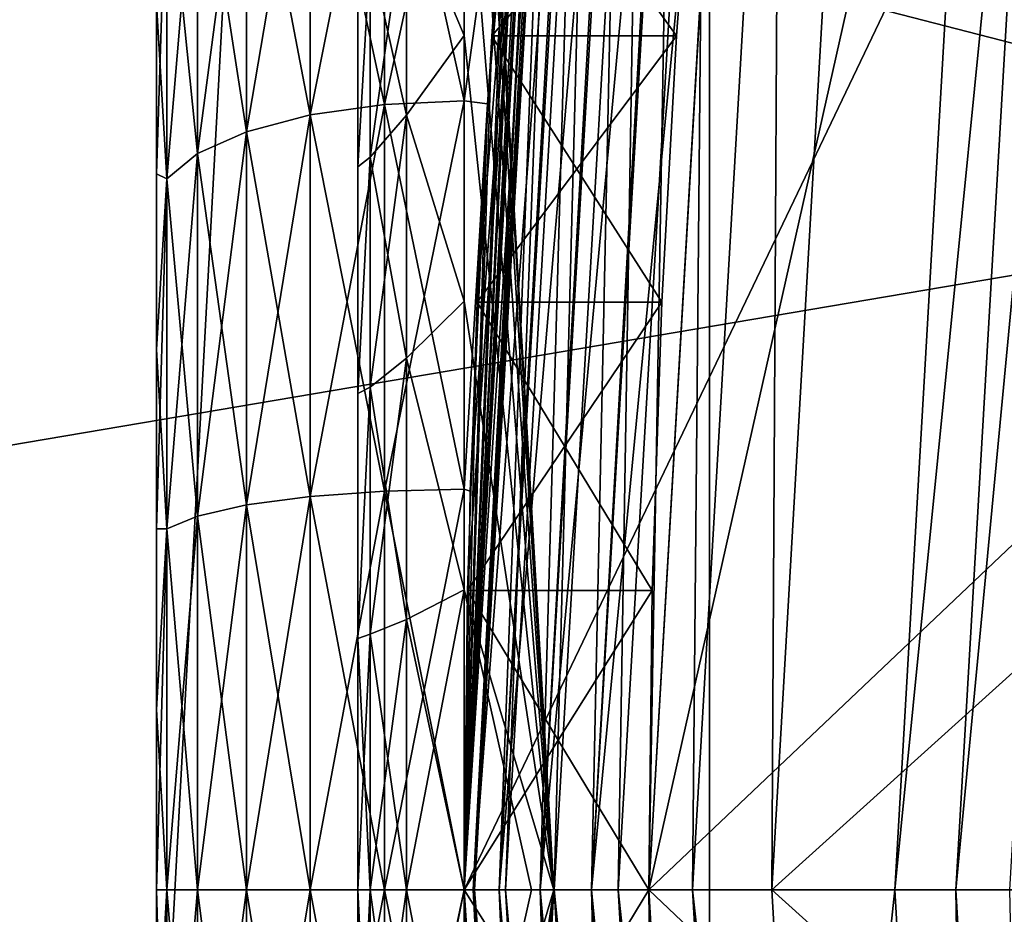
# Model space of a CAD drawing. Header units: metres. Extents: x -28 to 237, y -27 to 27.
# Tile 14 of 51: x -22.22 to -20.62, y -0.04 to 1.41. Entities that reach past the tile are written whole.
import ezdxf

# ---------------------------------------------------------------- set-up
doc = ezdxf.new("R2010")
doc.units = ezdxf.units.M
doc.layers.add('solid_10151043_XXX', color=7, linetype='CONTINUOUS')

msp = doc.modelspace()

# ---------------------------------------------------------------- linework, layer by layer
at = {"layer": 'solid_10151043_XXX'}
for points in [[(-19.243534, 18.219122, -10.5), (-19.243534, -18.219122, -10.5), (-21.101072, -16.031057, -10.5)], [(-21.101072, 16.031057, -10.5), (-19.243534, 18.219122, -10.5), (-21.101072, -16.031057, -10.5)], [(-21.101072, 16.031057, -10.5), (-21.101072, -16.031057, -10.5), (-22.711102, -13.654884, -10.5)], [(-22.711102, 13.654884, -10.5), (-21.101072, 16.031057, -10.5), (-22.711102, -13.654884, -10.5)], [(-19.703339, 3.474441, 213.25), (-19.973469, 1.163537, 213.25), (-21.057901, 2.450436, 213.25)], [(-26.345905, 2.853637), (-19.725603, 1.148885), (-19.458847, 3.43112)], [(-19.458834, 3.431102, 0.8), (-19.725565, 1.149426, 0.8), (-20.860327, 2.41807, 0.8)], [(-26.345905, 2.853637), (-26.5, 0), (-19.725603, 1.148885)], [(-21.354156, 0, 220.25), (-21.5, 2.5, 220.25), (-21.5, 2.451929, 220.7379)], [(-21.354156, 0, 220.25), (-21.5, 2.451929, 219.7621), (-21.5, 2.5, 220.25)], [(-21.354624, 2.495998, 268.450012), (-21.5, 0, 222.75), (-21.5, 0, 268.450012)], [(-21.494493, 0.486559, 222.702194), (-21.5, 0, 222.75), (-21.354624, 2.495998, 268.450012)], [(-20.361393, 2.379843, 269.450012), (-21.354624, 2.495998, 268.450012), (-21.5, 0, 268.450012)], [(-21.5, 0, 173.75), (-21.5, 0, 212.5), (-21.354624, 2.495997, 212.5)], [(-21.340128, 2.494303, 212.592438), (-21.354624, 2.495997, 212.5), (-21.5, 0, 212.5)], [(-21.490234, 0.647933, 173.693588), (-21.5, 0, 173.75), (-21.354624, 2.495997, 212.5)], [(-21.354624, 2.495997, 1.3), (-21.5, 0, 1.3), (-21.364595, 2.409167, 167.126251)], [(-21.482964, 0, 1.170591), (-21.5, 0, 1.3), (-21.354624, 2.495997, 1.3)], [(-21.354624, 2.495997, 213.550003), (-21.5, 0, 213.550003), (-21.3755, 2.31041, 219.295013)], [(-21.485405, 0, 213.457565), (-21.5, 0, 213.550003), (-21.354624, 2.495997, 213.550003)], [(-21.485405, 0, 212.592438), (-21.340128, 2.494303, 212.592438), (-21.5, 0, 212.5)], [(-21.478773, 0.955148, 222.560349), (-21.494493, 0.486559, 222.702194), (-21.354624, 2.495998, 268.450012)], [(-21.462009, 1.277564, 173.52565), (-21.490234, 0.647933, 173.693588), (-21.354624, 2.495997, 212.5)], [(-21.350309, 2.405602, 213.457565), (-21.485405, 0, 213.457565), (-21.354624, 2.495997, 213.550003)], [(-21.297827, 2.489359, 212.676178), (-21.340128, 2.494303, 212.592438), (-21.485405, 0, 212.592438)], [(-21.442816, 0, 212.676178), (-21.297827, 2.489359, 212.676178), (-21.485405, 0, 212.592438)], [(-21.482964, 0, 1.170591), (-21.354624, 2.495997, 1.3), (-21.337704, 2.49402, 1.170591)], [(-21.482964, 0, 1.170591), (-21.337704, 2.49402, 1.170591), (-21.432947, 0, 1.049887)], [(-21.455154, 1.387919, 222.329346), (-21.478773, 0.955148, 222.560349), (-21.354624, 2.495998, 268.450012)], [(-21.418432, 1.871031, 173.249893), (-21.462009, 1.277564, 173.52565), (-21.354624, 2.495997, 212.5)], [(-21.427204, 1.767744, 222.017792), (-21.455154, 1.387919, 222.329346), (-21.354624, 2.495998, 268.450012)], [(-21.231873, 2.48165, 212.742645), (-21.297827, 2.489359, 212.676178), (-21.442816, 0, 212.676178)], [(-21.376411, 0, 212.742645), (-21.231873, 2.48165, 212.742645), (-21.442816, 0, 212.676178)], [(-21.337704, 2.49402, 1.170591), (-21.288025, 2.488213, 1.049887), (-21.432947, 0, 1.049887)], [(-21.432947, 0, 1.049887), (-21.288025, 2.488213, 1.049887), (-21.353369, 0, 0.946262)], [(-21.148731, 2.471932, 212.785324), (-21.231873, 2.48165, 212.742645), (-21.376411, 0, 212.742645)], [(-21.288025, 2.488213, 1.049887), (-21.208984, 2.478975, 0.946262), (-21.353369, 0, 0.946262)], [(-21.292706, 0, 212.785324), (-21.148731, 2.471932, 212.785324), (-21.376411, 0, 212.742645)], [(-21.353369, 0, 0.946262), (-21.208984, 2.478975, 0.946262), (-21.24966, 0, 0.866791)], [(-21.292706, 0, 212.785324), (-21.059013, 2.440977, 212.800003), (-21.148731, 2.471932, 212.785324)], [(-21.208984, 2.478975, 0.946262), (-21.105978, 2.466935, 0.866791), (-21.24966, 0, 0.866791)], [(-21.24966, 0, 0.866791), (-21.105978, 2.466935, 0.866791), (-21.128904, 0, 0.816902)], [(-21.105978, 2.466935, 0.866791), (-20.986038, 2.452916, 0.816902), (-21.128904, 0, 0.816902)], [(-21.354156, 0, 220.25), (-21.5, 2.451929, 220.7379), (-21.5, 2.309699, 221.206711)], [(-21.354156, 0, 220.25), (-21.5, 2.309699, 219.293289), (-21.5, 2.451929, 219.7621)], [(-19.973469, 1.163537, 213.25), (-21.200001, 0, 213.25), (-21.057901, 2.450436, 213.25)], [(-21.158821, 2.384027, 213.264679), (-21.057901, 2.450436, 213.25), (-21.200001, 0, 213.25)], [(-21.128904, 0, 0.816902), (-20.986038, 2.452916, 0.816902), (-21, 0, 0.8)], [(-20.986038, 2.452916, 0.816902), (-20.860327, 2.41807, 0.8), (-21, 0, 0.8)], [(-21.292706, 0, 212.785324), (-21.200001, 0, 212.800003), (-21.059013, 2.440977, 212.800003)], [(-20.661697, 2.394695, 212.800003), (-21.059013, 2.440977, 212.800003), (-21.200001, 0, 212.800003)], [(-19.725565, 1.149426, 0.8), (-21, 0, 0.8), (-20.860327, 2.41807, 0.8)], [(-21.5, 0, 1.3), (-21.392447, 2.147837, 166.926056), (-21.364595, 2.409167, 167.126251)], [(-21.350309, 2.405602, 213.457565), (-21.442816, 0, 213.37381), (-21.485405, 0, 213.457565)], [(-21.350309, 2.405602, 213.457565), (-21.307987, 2.400834, 213.37381), (-21.442816, 0, 213.37381)], [(-21.307987, 2.400834, 213.37381), (-21.376411, 0, 213.307358), (-21.442816, 0, 213.37381)], [(-21.307987, 2.400834, 213.37381), (-21.242001, 2.393399, 213.307358), (-21.376411, 0, 213.307358)], [(-20.560928, 2.403228, 212.783157), (-20.661697, 2.394695, 212.800003), (-20.799999, 0, 212.800003)], [(-20.700901, 0, 212.783157), (-20.560928, 2.403228, 212.783157), (-20.799999, 0, 212.800003)], [(-20.700901, 0, 212.783157), (-20.473471, 2.393006, 212.734467), (-20.560928, 2.403228, 212.783157)], [(-21.242001, 2.393399, 213.307358), (-21.292706, 0, 213.264679), (-21.376411, 0, 213.307358)], [(-21.242001, 2.393399, 213.307358), (-21.158821, 2.384027, 213.264679), (-21.292706, 0, 213.264679)], [(-20.799999, 0, 212.800003), (-20.661697, 2.394695, 212.800003), (-21.200001, 0, 212.800003)], [(-20.700901, 0, 212.783157), (-20.612846, 0, 212.734467), (-20.473471, 2.393006, 212.734467)], [(-20.361393, 2.379843, 269.450012), (-21.5, 0, 268.450012), (-20.5, 0, 269.450012)], [(-21.158821, 2.384027, 213.264679), (-21.200001, 0, 213.25), (-21.292706, 0, 213.264679)], [(-21.399204, 2.079438, 218.862213), (-21.3755, 2.31041, 219.295013), (-21.5, 0, 213.550003)], [(-21.354156, 0, 220.25), (-21.5, 2.309699, 221.206711), (-21.5, 2.078772, 221.638779)], [(-21.354156, 0, 220.25), (-21.5, 2.078772, 218.861221), (-21.5, 2.309699, 219.293289)], [(-21.5, 0, 1.3), (-21.418434, 1.871001, 166.750092), (-21.392447, 2.147837, 166.926056)], [(-21.427193, 1.76789, 218.482361), (-21.399204, 2.079438, 218.862213), (-21.5, 0, 213.550003)], [(-21.354156, 0, 220.25), (-21.5, 2.078772, 221.638779), (-21.5, 1.767767, 222.017761)], [(-21.354156, 0, 220.25), (-21.5, 1.767767, 218.482239), (-21.5, 2.078772, 218.861221)], [(-21.62941, 1.276749, 173.507843), (-21.5, 1.282575, 173.523849), (-21.5, 1.875, 173.247589)], [(-21.62941, 1.276749, 173.507843), (-21.5, 1.875, 173.247589), (-21.62941, 1.866481, 173.232834)], [(-21.62941, 1.866481, 166.767166), (-21.5, 1.875, 166.752411), (-21.5, 1.282575, 166.476151)], [(-21.5, 1.875, 173.247589), (-21.5, 1.282575, 173.523849), (-21.418432, 1.871031, 173.249893)], [(-21.5, 1.282575, 166.476151), (-21.5, 1.875, 166.752411), (-21.418434, 1.871001, 166.750092)], [(-21.62941, 1.866481, 166.767166), (-21.62941, 1.276749, 166.492157), (-21.750113, 1.841474, 166.810471)], [(-21.62941, 1.866481, 173.232834), (-21.750113, 1.841474, 173.189529), (-21.750113, 1.259642, 173.460846)], [(-21.62941, 1.276749, 173.507843), (-21.62941, 1.866481, 173.232834), (-21.750113, 1.259642, 173.460846)], [(-21.62941, 1.866481, 166.767166), (-21.5, 1.282575, 166.476151), (-21.62941, 1.276749, 166.492157)], [(-21.5, 1.282575, 173.523849), (-21.462009, 1.277564, 173.52565), (-21.418432, 1.871031, 173.249893)], [(-21.5, 0, 1.3), (-21.462009, 1.277548, 166.474335), (-21.418434, 1.871001, 166.750092)], [(-21.5, 1.282575, 166.476151), (-21.418434, 1.871001, 166.750092), (-21.462009, 1.277548, 166.474335)], [(-21.750113, 1.841474, 166.810471), (-21.750113, 1.259642, 166.539154), (-21.853739, 1.801684, 166.879395)], [(-21.750113, 1.841474, 173.189529), (-21.853739, 1.801684, 173.120605), (-21.853739, 1.232424, 173.386063)], [(-21.750113, 1.259642, 173.460846), (-21.750113, 1.841474, 173.189529), (-21.853739, 1.232424, 173.386063)], [(-21.62941, 1.276749, 166.492157), (-21.750113, 1.259642, 166.539154), (-21.750113, 1.841474, 166.810471)], [(-21.853739, 1.801684, 166.879395), (-21.853739, 1.232424, 166.613937), (-21.933208, 1.74983, 166.969208)], [(-21.853739, 1.801684, 173.120605), (-21.933208, 1.74983, 173.030792), (-21.933208, 1.196954, 173.288605)], [(-21.853739, 1.232424, 173.386063), (-21.853739, 1.801684, 173.120605), (-21.933208, 1.196954, 173.288605)], [(-21.750113, 1.259642, 166.539154), (-21.853739, 1.232424, 166.613937), (-21.853739, 1.801684, 166.879395)], [(-21.593435, 1.611742, 222.01799), (-21.5, 1.38878, 222.328766), (-21.5, 1.767767, 222.017761)], [(-21.593435, 1.611742, 218.48201), (-21.5, 1.767767, 218.482239), (-21.5, 1.38878, 218.171234)], [(-21.455145, 1.388067, 218.170746), (-21.427193, 1.76789, 218.482361), (-21.5, 0, 213.550003)], [(-21.354156, 0, 220.25), (-21.5, 1.767767, 222.017761), (-21.5, 1.38878, 222.328766)], [(-21.354156, 0, 220.25), (-21.5, 1.38878, 218.171234), (-21.5, 1.767767, 218.482239)], [(-21.154514, 1.387997, 222.3293), (-21.455154, 1.387919, 222.329346), (-21.427204, 1.767744, 222.017792)], [(-21.126163, 1.767822, 218.482285), (-21.427193, 1.76789, 218.482361), (-21.455145, 1.388067, 218.170746)], [(-21.154516, 1.387969, 218.170685), (-21.126163, 1.767822, 218.482285), (-21.455145, 1.388067, 218.170746)], [(-21.126162, 1.767849, 222.017685), (-21.154514, 1.387997, 222.3293), (-21.427204, 1.767744, 222.017792)], [(-21.154516, 1.387969, 218.170685), (-21.154514, 1.387997, 222.3293), (-21.126163, 1.767822, 218.482285)], [(-21.126163, 1.767822, 218.482285), (-21.154514, 1.387997, 222.3293), (-21.126162, 1.767849, 222.017685)], [(-21.933208, 1.74983, 166.969208), (-21.933208, 1.196954, 166.711395), (-21.983099, 1.689452, 167.073776)], [(-21.933208, 1.74983, 173.030792), (-21.983099, 1.689452, 172.926224), (-21.983099, 1.155653, 173.175125)], [(-21.933208, 1.196954, 173.288605), (-21.933208, 1.74983, 173.030792), (-21.983099, 1.155653, 173.175125)], [(-21.853739, 1.232424, 166.613937), (-21.933208, 1.196954, 166.711395), (-21.933208, 1.74983, 166.969208)], [(-21.983099, 1.689452, 167.073776), (-21.983099, 1.155653, 166.824875), (-22, 1.440155, 167.086517)], [(-21.983099, 1.689452, 172.926224), (-22, 1.440156, 172.913483), (-22, 1.163923, 173.034424)], [(-21.983099, 1.155653, 173.175125), (-21.983099, 1.689452, 172.926224), (-22, 1.163923, 173.034424)], [(-21.933208, 1.196954, 166.711395), (-21.983099, 1.155653, 166.824875), (-21.983099, 1.689452, 167.073776)], [(-21.593435, 1.611742, 218.48201), (-21.593435, 1.259431, 218.215942), (-21.652756, 1.524339, 218.577881)], [(-21.593435, 1.611742, 222.01799), (-21.652756, 1.524339, 221.922119), (-21.652756, 1.191133, 222.173752)], [(-21.593435, 1.259431, 222.284058), (-21.593435, 1.611742, 222.01799), (-21.652756, 1.191133, 222.173752)], [(-21.593435, 1.259431, 222.284058), (-21.5, 1.38878, 222.328766), (-21.593435, 1.611742, 222.01799)], [(-21.593435, 1.611742, 218.48201), (-21.5, 1.38878, 218.171234), (-21.593435, 1.259431, 218.215942)], [(-21.652756, 1.524339, 218.577881), (-21.673025, 1.175516, 218.483673), (-21.673025, 1.497802, 218.747223)], [(-21.652756, 1.524339, 218.577881), (-21.652756, 1.191133, 218.326248), (-21.673025, 1.175516, 218.483673)], [(-21.652756, 1.524339, 221.922119), (-21.673025, 1.497802, 221.752777), (-21.673025, 1.175516, 222.016327)], [(-21.652756, 1.191133, 222.173752), (-21.652756, 1.524339, 221.922119), (-21.673025, 1.175516, 222.016327)], [(-21.593435, 1.259431, 218.215942), (-21.652756, 1.191133, 218.326248), (-21.652756, 1.524339, 218.577881)], [(-21.673025, 1.497802, 221.752777), (-21.673025, 1.497802, 218.747223), (-21.673025, 1.175516, 218.483673)], [(-21.673025, 1.175516, 222.016327), (-21.673025, 1.497802, 221.752777), (-21.673025, 1.175516, 218.483673)], [(-22, 1.440156, 172.913483), (-22, 1.440155, 167.086517), (-22, 1.163923, 166.965576)], [(-22, 1.163923, 173.034424), (-22, 1.440156, 172.913483), (-22, 1.163923, 166.965576)], [(-21.983099, 1.155653, 166.824875), (-22, 1.163923, 166.965576), (-22, 1.440155, 167.086517)], [(-21.593435, 1.259431, 222.284058), (-21.5, 0.956709, 222.559692), (-21.5, 1.38878, 222.328766)], [(-21.593435, 1.259431, 218.215942), (-21.5, 1.38878, 218.171234), (-21.5, 0.956709, 217.940308)], [(-21.354156, 0, 220.25), (-21.5, 1.38878, 222.328766), (-21.5, 0.956709, 222.559692)], [(-21.354156, 0, 220.25), (-21.5, 0.956709, 217.940308), (-21.5, 1.38878, 218.171234)], [(-21.478767, 0.955275, 217.939713), (-21.455145, 1.388067, 218.170746), (-21.5, 0, 213.550003)], [(-21.178471, 0.955197, 222.560318), (-21.478773, 0.955148, 222.560349), (-21.455154, 1.387919, 222.329346)], [(-21.154516, 1.387969, 218.170685), (-21.455145, 1.388067, 218.170746), (-21.478767, 0.955275, 217.939713)], [(-21.178471, 0.955173, 217.939667), (-21.154516, 1.387969, 218.170685), (-21.478767, 0.955275, 217.939713)], [(-21.154514, 1.387997, 222.3293), (-21.178471, 0.955197, 222.560318), (-21.455154, 1.387919, 222.329346)], [(-21.154516, 1.387969, 218.170685), (-21.178471, 0.955197, 222.560318), (-21.154514, 1.387997, 222.3293)], [(-21.178471, 0.955173, 217.939667), (-21.178471, 0.955197, 222.560318), (-21.154516, 1.387969, 218.170685)], [(-21.62941, 0.648222, 173.676254), (-21.5, 0.651181, 173.693024), (-21.5, 1.282575, 173.523849)], [(-21.62941, 0.648222, 173.676254), (-21.5, 1.282575, 173.523849), (-21.62941, 1.276749, 173.507843)], [(-21.62941, 1.276749, 166.492157), (-21.5, 1.282575, 166.476151), (-21.5, 0.651181, 166.306976)], [(-21.5, 1.282575, 173.523849), (-21.5, 0.651181, 173.693024), (-21.462009, 1.277564, 173.52565)], [(-21.5, 0.651181, 166.306976), (-21.5, 1.282575, 166.476151), (-21.462009, 1.277548, 166.474335)], [(-21.62941, 1.276749, 166.492157), (-21.62941, 0.648222, 166.323746), (-21.750113, 1.259642, 166.539154)], [(-21.62941, 1.276749, 173.507843), (-21.750113, 1.259642, 173.460846), (-21.750113, 0.639537, 173.626999)], [(-21.62941, 0.648222, 173.676254), (-21.62941, 1.276749, 173.507843), (-21.750113, 0.639537, 173.626999)], [(-21.62941, 1.276749, 166.492157), (-21.5, 0.651181, 166.306976), (-21.62941, 0.648222, 166.323746)], [(-21.5, 0.651181, 173.693024), (-21.490234, 0.647933, 173.693588), (-21.462009, 1.277564, 173.52565)], [(-21.5, 0, 1.3), (-21.490234, 0.647924, 166.306412), (-21.462009, 1.277548, 166.474335)], [(-21.5, 0.651181, 166.306976), (-21.462009, 1.277548, 166.474335), (-21.490234, 0.647924, 166.306412)], [(-21.750113, 1.259642, 166.539154), (-21.750113, 0.639537, 166.373001), (-21.853739, 1.232424, 166.613937)], [(-21.750113, 1.259642, 173.460846), (-21.853739, 1.232424, 173.386063), (-21.853739, 0.625718, 173.54863)], [(-21.750113, 0.639537, 173.626999), (-21.750113, 1.259642, 173.460846), (-21.853739, 0.625718, 173.54863)], [(-21.62941, 0.648222, 166.323746), (-21.750113, 0.639537, 166.373001), (-21.750113, 1.259642, 166.539154)], [(-21.593435, 1.259431, 218.215942), (-21.593435, 0.864231, 218.019165), (-21.652756, 1.191133, 218.326248)], [(-21.593435, 1.259431, 222.284058), (-21.652756, 1.191133, 222.173752), (-21.652756, 0.817364, 222.359863)], [(-21.593435, 0.864231, 222.480835), (-21.593435, 1.259431, 222.284058), (-21.652756, 0.817364, 222.359863)], [(-21.593435, 0.864231, 222.480835), (-21.5, 0.956709, 222.559692), (-21.593435, 1.259431, 222.284058)], [(-21.593435, 1.259431, 218.215942), (-21.5, 0.956709, 217.940308), (-21.593435, 0.864231, 218.019165)], [(-21.853739, 1.232424, 166.613937), (-21.853739, 0.625718, 166.45137), (-21.933208, 1.196954, 166.711395)], [(-21.853739, 1.232424, 173.386063), (-21.933208, 1.196954, 173.288605), (-21.933208, 0.60771, 173.446487)], [(-21.853739, 0.625718, 173.54863), (-21.853739, 1.232424, 173.386063), (-21.933208, 0.60771, 173.446487)], [(-21.750113, 0.639537, 166.373001), (-21.853739, 0.625718, 166.45137), (-21.853739, 1.232424, 166.613937)], [(-21.933208, 1.196954, 166.711395), (-21.933208, 0.60771, 166.553513), (-21.983099, 1.155653, 166.824875)], [(-21.933208, 1.196954, 173.288605), (-21.983099, 1.155653, 173.175125), (-21.983099, 0.58674, 173.327576)], [(-21.933208, 0.60771, 173.446487), (-21.933208, 1.196954, 173.288605), (-21.983099, 0.58674, 173.327576)], [(-21.853739, 0.625718, 166.45137), (-21.933208, 0.60771, 166.553513), (-21.933208, 1.196954, 166.711395)], [(-21.652756, 1.191133, 218.326248), (-21.673025, 0.807061, 218.287766), (-21.673025, 1.175516, 218.483673)], [(-21.652756, 1.191133, 218.326248), (-21.652756, 0.817364, 218.140137), (-21.673025, 0.807061, 218.287766)], [(-21.652756, 1.191133, 222.173752), (-21.673025, 1.175516, 222.016327), (-21.673025, 0.807061, 222.212234)], [(-21.652756, 0.817364, 222.359863), (-21.652756, 1.191133, 222.173752), (-21.673025, 0.807061, 222.212234)], [(-21.593435, 0.864231, 218.019165), (-21.652756, 0.817364, 218.140137), (-21.652756, 1.191133, 218.326248)], [(-21.673025, 1.175516, 222.016327), (-21.673025, 1.175516, 218.483673), (-21.673025, 0.807061, 218.287766)], [(-21.673025, 0.807061, 222.212234), (-21.673025, 1.175516, 222.016327), (-21.673025, 0.807061, 218.287766)], [(-22, 1.163923, 173.034424), (-22, 1.163923, 166.965576), (-22, 0.878496, 166.870987)], [(-21.983099, 1.155653, 166.824875), (-22, 0.878496, 166.870987), (-22, 1.163923, 166.965576)], [(-22, 0.878497, 173.129013), (-22, 1.163923, 173.034424), (-22, 0.878496, 166.870987)], [(-21.983099, 1.155653, 173.175125), (-22, 1.163923, 173.034424), (-22, 0.878497, 173.129013)], [(-21.983099, 1.155653, 166.824875), (-21.983099, 0.58674, 166.672424), (-22, 0.878496, 166.870987)], [(-21.983099, 1.155653, 173.175125), (-22, 0.878497, 173.129013), (-22, 0.587173, 173.196533)], [(-21.983099, 0.58674, 173.327576), (-21.983099, 1.155653, 173.175125), (-22, 0.587173, 173.196533)], [(-21.933208, 0.60771, 166.553513), (-21.983099, 0.58674, 166.672424), (-21.983099, 1.155653, 166.824875)], [(-19.973469, 1.163537, 213.25), (-19.973469, -1.163537, 213.25), (-21.200001, 0, 213.25)], [(-26.5, 0), (-19.725603, -1.148885), (-19.725603, 1.148885)], [(-19.725565, 1.149426, 0.8), (-19.725565, -1.149426, 0.8), (-21, 0, 0.8)], [(-21.593435, 0.864231, 222.480835), (-21.5, 0.487897, 222.701935), (-21.5, 0.956709, 222.559692)], [(-21.593435, 0.864231, 218.019165), (-21.5, 0.956709, 217.940308), (-21.5, 0.487897, 217.798065)], [(-21.354156, 0, 220.25), (-21.5, 0.956709, 222.559692), (-21.5, 0.487897, 222.701935)], [(-21.354156, 0, 220.25), (-21.5, 0.487897, 217.798065), (-21.5, 0.956709, 217.940308)], [(-21.494492, 0.486634, 217.797821), (-21.478767, 0.955275, 217.939713), (-21.5, 0, 213.550003)], [(-21.194416, 0.486584, 222.702194), (-21.494493, 0.486559, 222.702194), (-21.478773, 0.955148, 222.560349)], [(-21.178471, 0.955173, 217.939667), (-21.478767, 0.955275, 217.939713), (-21.494492, 0.486634, 217.797821)], [(-21.194416, 0.48657, 217.797806), (-21.178471, 0.955173, 217.939667), (-21.494492, 0.486634, 217.797821)], [(-21.178471, 0.955197, 222.560318), (-21.194416, 0.486584, 222.702194), (-21.478773, 0.955148, 222.560349)], [(-21.178471, 0.955173, 217.939667), (-21.194416, 0.486584, 222.702194), (-21.178471, 0.955197, 222.560318)], [(-21.194416, 0.48657, 217.797806), (-21.194416, 0.486584, 222.702194), (-21.178471, 0.955173, 217.939667)], [(-22, 0.878497, 173.129013), (-22, 0.878496, 166.870987), (-22, 0.587172, 166.803467)], [(-22, 0.587173, 173.196533), (-22, 0.878497, 173.129013), (-22, 0.587172, 166.803467)], [(-21.983099, 0.58674, 166.672424), (-22, 0.587172, 166.803467), (-22, 0.878496, 166.870987)], [(-21.593435, 0.864231, 218.019165), (-21.593435, 0.4396, 217.898346), (-21.652756, 0.817364, 218.140137)], [(-21.593435, 0.864231, 222.480835), (-21.652756, 0.817364, 222.359863), (-21.652756, 0.415761, 222.474121)], [(-21.593435, 0.4396, 222.601654), (-21.593435, 0.864231, 222.480835), (-21.652756, 0.415761, 222.474121)], [(-21.593435, 0.4396, 222.601654), (-21.5, 0.487897, 222.701935), (-21.593435, 0.864231, 222.480835)], [(-21.593435, 0.864231, 218.019165), (-21.5, 0.487897, 217.798065), (-21.593435, 0.4396, 217.898346)], [(-21.652756, 0.817364, 218.140137), (-21.673025, 0.408425, 218.167953), (-21.673025, 0.807061, 218.287766)], [(-21.652756, 0.817364, 218.140137), (-21.652756, 0.415761, 218.025879), (-21.673025, 0.408425, 218.167953)], [(-21.652756, 0.817364, 222.359863), (-21.673025, 0.807061, 222.212234), (-21.673025, 0.408425, 222.332047)], [(-21.652756, 0.415761, 222.474121), (-21.652756, 0.817364, 222.359863), (-21.673025, 0.408425, 222.332047)], [(-21.593435, 0.4396, 217.898346), (-21.652756, 0.415761, 218.025879), (-21.652756, 0.817364, 218.140137)], [(-21.673025, 0.807061, 222.212234), (-21.673025, 0.807061, 218.287766), (-21.673025, 0.408425, 218.167953)], [(-21.673025, 0.408425, 222.332047), (-21.673025, 0.807061, 222.212234), (-21.673025, 0.408425, 218.167953)], [(-21.62941, 0.648222, 166.323746), (-21.62941, 0, 166.267044), (-21.750113, 0.639537, 166.373001)], [(-21.62941, 0.648222, 173.676254), (-21.750113, 0.639537, 173.626999), (-21.750113, 0, 173.682953)], [(-21.62941, 0, 173.732956), (-21.62941, 0.648222, 173.676254), (-21.750113, 0, 173.682953)], [(-21.62941, 0, 173.732956), (-21.5, 0, 173.75), (-21.5, 0.651181, 173.693024)], [(-21.62941, 0.648222, 166.323746), (-21.5, 0.651181, 166.306976), (-21.5, 0, 166.25)], [(-21.62941, 0, 173.732956), (-21.5, 0.651181, 173.693024), (-21.62941, 0.648222, 173.676254)], [(-21.62941, 0.648222, 166.323746), (-21.5, 0, 166.25), (-21.62941, 0, 166.267044)], [(-21.5, 0.651181, 173.693024), (-21.5, 0, 173.75), (-21.490234, 0.647933, 173.693588)], [(-21.5, 0.651181, 166.306976), (-21.490234, 0.647924, 166.306412), (-21.5, 0, 166.25)], [(-21.5, 0, 1.3), (-21.5, 0, 166.25), (-21.490234, 0.647924, 166.306412)], [(-21.853739, 0.625718, 166.45137), (-21.853739, 0, 166.396637), (-21.933208, 0.60771, 166.553513)], [(-21.853739, 0.625718, 173.54863), (-21.933208, 0.60771, 173.446487), (-21.933208, 0, 173.499664)], [(-21.853739, 0, 173.603363), (-21.853739, 0.625718, 173.54863), (-21.933208, 0, 173.499664)], [(-21.750113, 0.639537, 166.373001), (-21.750113, 0, 166.317047), (-21.853739, 0.625718, 166.45137)], [(-21.750113, 0.639537, 173.626999), (-21.853739, 0.625718, 173.54863), (-21.853739, 0, 173.603363)], [(-21.750113, 0, 173.682953), (-21.750113, 0.639537, 173.626999), (-21.853739, 0, 173.603363)], [(-21.750113, 0, 166.317047), (-21.853739, 0, 166.396637), (-21.853739, 0.625718, 166.45137)], [(-21.62941, 0, 166.267044), (-21.750113, 0, 166.317047), (-21.750113, 0.639537, 166.373001)], [(-21.933208, 0.60771, 166.553513), (-21.933208, 0, 166.500336), (-21.983099, 0.58674, 166.672424)], [(-21.933208, 0.60771, 173.446487), (-21.983099, 0.58674, 173.327576), (-21.983099, 0, 173.378906)], [(-21.933208, 0, 173.499664), (-21.933208, 0.60771, 173.446487), (-21.983099, 0, 173.378906)], [(-21.853739, 0, 166.396637), (-21.933208, 0, 166.500336), (-21.933208, 0.60771, 166.553513)], [(-22, 0.587173, 173.196533), (-22, 0.587172, 166.803467), (-22, 0.293282, 166.763245)], [(-22, 0.293283, 173.236755), (-22, 0.587173, 173.196533), (-22, 0.293282, 166.763245)], [(-21.983099, 0.58674, 173.327576), (-22, 0.587173, 173.196533), (-22, 0.293283, 173.236755)], [(-21.983099, 0.58674, 166.672424), (-22, 0.293282, 166.763245), (-22, 0.587172, 166.803467)], [(-21.983099, 0.58674, 166.672424), (-21.983099, 0, 166.621094), (-22, 0.293282, 166.763245)], [(-21.983099, 0.58674, 173.327576), (-22, 0.293283, 173.236755), (-22, 0, 173.25)], [(-21.983099, 0, 173.378906), (-21.983099, 0.58674, 173.327576), (-22, 0, 173.25)], [(-21.933208, 0, 166.500336), (-21.983099, 0, 166.621094), (-21.983099, 0.58674, 166.672424)], [(-21.593435, 0, 222.642395), (-21.5, 0, 222.75), (-21.5, 0.487897, 222.701935)], [(-21.593435, 0, 222.642395), (-21.5, 0.487897, 222.701935), (-21.593435, 0.4396, 222.601654)], [(-21.593435, 0.4396, 217.898346), (-21.5, 0.487897, 217.798065), (-21.5, 0, 217.75)], [(-21.354156, 0, 220.25), (-21.5, 0.487897, 222.701935), (-21.5, 0, 222.75)], [(-21.390284, 0, 219.007324), (-21.5, 0, 217.75), (-21.5, 0.487897, 217.798065)], [(-21.354156, 0, 220.25), (-21.390284, 0, 219.007324), (-21.5, 0.487897, 217.798065)], [(-21.494492, 0.486634, 217.797821), (-21.5, 0, 213.550003), (-21.5, 0, 217.75)], [(-21.194416, 0.48657, 217.797806), (-21.494492, 0.486634, 217.797821), (-21.5, 0, 217.75)], [(-21.200001, 0, 217.75), (-21.194416, 0.48657, 217.797806), (-21.5, 0, 217.75)], [(-21.200001, 0, 222.75), (-21.5, 0, 222.75), (-21.494493, 0.486559, 222.702194)], [(-21.194416, 0.486584, 222.702194), (-21.200001, 0, 222.75), (-21.494493, 0.486559, 222.702194)], [(-21.200001, 0, 217.75), (-21.200001, 0, 222.75), (-21.194416, 0.486584, 222.702194)], [(-21.200001, 0, 217.75), (-21.194416, 0.486584, 222.702194), (-21.194416, 0.48657, 217.797806)], [(-21.593435, 0.4396, 217.898346), (-21.593435, 0, 217.857605), (-21.652756, 0.415761, 218.025879)], [(-21.593435, 0.4396, 222.601654), (-21.652756, 0.415761, 222.474121), (-21.652756, 0, 222.51265)], [(-21.593435, 0, 222.642395), (-21.593435, 0.4396, 222.601654), (-21.652756, 0, 222.51265)], [(-21.593435, 0.4396, 217.898346), (-21.5, 0, 217.75), (-21.593435, 0, 217.857605)], [(-21.652756, 0.415761, 218.025879), (-21.652756, 0, 217.98735), (-21.673025, 0.408425, 218.167953)], [(-21.652756, 0.415761, 222.474121), (-21.673025, 0.408425, 222.332047), (-21.673025, 0, 222.371735)], [(-21.652756, 0, 222.51265), (-21.652756, 0.415761, 222.474121), (-21.673025, 0, 222.371735)], [(-21.673025, 0.408425, 222.332047), (-21.673025, 0.408425, 218.167953), (-21.673025, 0, 218.128265)], [(-21.652756, 0, 217.98735), (-21.673025, 0, 218.128265), (-21.673025, 0.408425, 218.167953)], [(-21.673025, 0, 222.371735), (-21.673025, 0.408425, 222.332047), (-21.673025, 0, 218.128265)], [(-21.593435, 0, 217.857605), (-21.652756, 0, 217.98735), (-21.652756, 0.415761, 218.025879)], [(-22, 0.293283, 173.236755), (-22, 0.293282, 166.763245), (-22, 0, 166.75)], [(-22, 0, 173.25), (-22, 0.293283, 173.236755), (-22, 0, 166.75)], [(-21.983099, 0, 166.621094), (-22, 0, 166.75), (-22, 0.293282, 166.763245)], [(-21.983099, -0.58674, 166.672424), (-22, 0, 166.75), (-21.983099, 0, 166.621094)], [(-21.933208, -0.60771, 166.553513), (-21.983099, 0, 166.621094), (-21.933208, 0, 166.500336)], [(-21.933208, -0.60771, 166.553513), (-21.983099, -0.58674, 166.672424), (-21.983099, 0, 166.621094)], [(-21.853739, -0.625718, 166.45137), (-21.933208, 0, 166.500336), (-21.853739, 0, 166.396637)], [(-21.853739, -0.625718, 166.45137), (-21.933208, -0.60771, 166.553513), (-21.933208, 0, 166.500336)], [(-21.750113, -0.639537, 166.373001), (-21.853739, 0, 166.396637), (-21.750113, 0, 166.317047)], [(-21.750113, -0.639537, 166.373001), (-21.853739, -0.625718, 166.45137), (-21.853739, 0, 166.396637)], [(-21.62941, -0.648222, 166.323746), (-21.750113, 0, 166.317047), (-21.62941, 0, 166.267044)], [(-21.62941, -0.648222, 166.323746), (-21.750113, -0.639537, 166.373001), (-21.750113, 0, 166.317047)], [(-21.673025, -0.408425, 218.167953), (-21.673025, 0, 222.371735), (-21.673025, 0, 218.128265)], [(-21.652756, -0.415761, 218.025879), (-21.673025, -0.408425, 218.167953), (-21.673025, 0, 218.128265)], [(-21.652756, -0.415761, 218.025879), (-21.673025, 0, 218.128265), (-21.652756, 0, 217.98735)], [(-21.673025, -0.408425, 218.167953), (-21.673025, -0.408425, 222.332047), (-21.673025, 0, 222.371735)], [(-21.652756, 0, 222.51265), (-21.673025, 0, 222.371735), (-21.673025, -0.408425, 222.332047)], [(-21.652756, -0.415761, 222.474121), (-21.652756, 0, 222.51265), (-21.673025, -0.408425, 222.332047)], [(-21.652756, -0.415761, 222.474121), (-21.593435, 0, 222.642395), (-21.652756, 0, 222.51265)], [(-21.593435, -0.4396, 222.601654), (-21.593435, 0, 222.642395), (-21.652756, -0.415761, 222.474121)], [(-21.62941, -0.648222, 173.676254), (-21.5, -0.651181, 173.693024), (-21.5, 0, 173.75)], [(-21.62941, -0.648222, 173.676254), (-21.5, 0, 173.75), (-21.62941, 0, 173.732956)], [(-21.62941, 0, 166.267044), (-21.5, 0, 166.25), (-21.5, -0.651181, 166.306976)], [(-21.62941, -0.648222, 166.323746), (-21.62941, 0, 166.267044), (-21.5, -0.651181, 166.306976)], [(-21.593435, -0.4396, 222.601654), (-21.5, 0, 222.75), (-21.593435, 0, 222.642395)], [(-21.490234, -0.647922, 173.693588), (-21.5, 0, 212.5), (-21.5, 0, 173.75)], [(-21.392448, -2.147833, 173.073959), (-21.364595, -2.409164, 172.873749), (-21.5, 0, 212.5)], [(-21.354624, -2.495997, 212.5), (-21.5, 0, 212.5), (-21.364595, -2.409164, 172.873749)], [(-21.418436, -1.870996, 173.249908), (-21.392448, -2.147833, 173.073959), (-21.5, 0, 212.5)], [(-21.462009, -1.277545, 173.525665), (-21.418436, -1.870996, 173.249908), (-21.5, 0, 212.5)], [(-21.490234, -0.647922, 173.693588), (-21.462009, -1.277545, 173.525665), (-21.5, 0, 212.5)], [(-21.485405, 0, 212.592438), (-21.5, 0, 212.5), (-21.354624, -2.495997, 212.5)], [(-21.5, -0.651181, 173.693024), (-21.490234, -0.647922, 173.693588), (-21.5, 0, 173.75)], [(-21.354624, -2.495997, 1.3), (-21.5, 0, 166.25), (-21.5, 0, 1.3)], [(-21.490234, -0.647934, 166.306412), (-21.5, 0, 166.25), (-21.354624, -2.495997, 1.3)], [(-21.5, -0.651181, 166.306976), (-21.5, 0, 166.25), (-21.490234, -0.647934, 166.306412)], [(-21.337704, -2.49402, 1.170591), (-21.354624, -2.495997, 1.3), (-21.5, 0, 1.3)], [(-21.337704, -2.49402, 1.170591), (-21.5, 0, 1.3), (-21.482964, 0, 1.170591)], [(-21.350309, -2.405602, 213.457565), (-21.5, 0, 213.550003), (-21.485405, 0, 213.457565)], [(-21.200001, 0, 217.75), (-21.5, 0, 217.75), (-21.494493, -0.486567, 217.797806)], [(-21.194416, -0.486579, 222.702194), (-21.5, 0, 222.75), (-21.200001, 0, 222.75)], [(-20.5, 0, 269.450012), (-21.5, 0, 268.450012), (-21.463625, -1.250114, 268.450012)], [(-21.390284, 0, 221.492676), (-21.354156, 0, 220.25), (-21.5, 0, 222.75)], [(-21.5, -0.487897, 222.701935), (-21.390284, 0, 221.492676), (-21.5, 0, 222.75)], [(-21.354156, 0, 220.25), (-21.5, 0, 217.75), (-21.390284, 0, 219.007324)], [(-21.5, -0.487897, 217.798065), (-21.5, 0, 217.75), (-21.354156, 0, 220.25)], [(-21.5, -0.487897, 222.701935), (-21.354156, 0, 220.25), (-21.390284, 0, 221.492676)], [(-21.5, -0.956709, 217.940308), (-21.5, -0.487897, 217.798065), (-21.354156, 0, 220.25)], [(-21.5, -1.38878, 218.171234), (-21.5, -0.956709, 217.940308), (-21.354156, 0, 220.25)], [(-21.5, -1.767767, 218.482239), (-21.5, -1.38878, 218.171234), (-21.354156, 0, 220.25)], [(-21.5, -2.078772, 218.861221), (-21.5, -1.767767, 218.482239), (-21.354156, 0, 220.25)], [(-21.5, -2.309699, 219.293289), (-21.5, -2.078772, 218.861221), (-21.354156, 0, 220.25)], [(-21.5, -2.451929, 219.7621), (-21.5, -2.309699, 219.293289), (-21.354156, 0, 220.25)], [(-21.5, -2.5, 220.25), (-21.5, -2.451929, 219.7621), (-21.354156, 0, 220.25)], [(-21.5, -2.451929, 220.7379), (-21.5, -2.5, 220.25), (-21.354156, 0, 220.25)], [(-21.5, -2.309699, 221.206711), (-21.5, -2.451929, 220.7379), (-21.354156, 0, 220.25)], [(-21.5, -2.078772, 221.638779), (-21.5, -2.309699, 221.206711), (-21.354156, 0, 220.25)], [(-21.5, -1.767767, 222.017761), (-21.5, -2.078772, 221.638779), (-21.354156, 0, 220.25)], [(-21.5, -1.38878, 222.328766), (-21.5, -1.767767, 222.017761), (-21.354156, 0, 220.25)], [(-21.5, -0.956709, 222.559692), (-21.5, -1.38878, 222.328766), (-21.354156, 0, 220.25)], [(-21.5, -0.487897, 222.701935), (-21.5, -0.956709, 222.559692), (-21.354156, 0, 220.25)], [(-21.194416, -0.486579, 217.797806), (-21.200001, 0, 217.75), (-21.494493, -0.486567, 217.797806)], [(-21.340128, -2.494303, 212.592438), (-21.442816, 0, 212.676178), (-21.485405, 0, 212.592438)], [(-21.485405, 0, 213.457565), (-21.442816, 0, 213.37381), (-21.307987, -2.400834, 213.37381)], [(-21.350309, -2.405602, 213.457565), (-21.485405, 0, 213.457565), (-21.307987, -2.400834, 213.37381)], [(-21.288025, -2.488213, 1.049887), (-21.482964, 0, 1.170591), (-21.432947, 0, 1.049887)], [(-21.337704, -2.49402, 1.170591), (-21.482964, 0, 1.170591), (-21.288025, -2.488213, 1.049887)], [(-20.5, 0, 269.450012), (-21.463625, -1.250114, 268.450012), (-21.354624, -2.495998, 268.450012)], [(-21.297827, -2.489359, 212.676178), (-21.376411, 0, 212.742645), (-21.442816, 0, 212.676178)], [(-21.297827, -2.489359, 212.676178), (-21.442816, 0, 212.676178), (-21.340128, -2.494303, 212.592438)], [(-21.442816, 0, 213.37381), (-21.376411, 0, 213.307358), (-21.242001, -2.393399, 213.307358)], [(-21.307987, -2.400834, 213.37381), (-21.442816, 0, 213.37381), (-21.242001, -2.393399, 213.307358)], [(-21.208984, -2.478975, 0.946262), (-21.432947, 0, 1.049887), (-21.353369, 0, 0.946262)], [(-21.288025, -2.488213, 1.049887), (-21.432947, 0, 1.049887), (-21.208984, -2.478975, 0.946262)], [(-21.231873, -2.48165, 212.742645), (-21.292706, 0, 212.785324), (-21.376411, 0, 212.742645)], [(-21.231873, -2.48165, 212.742645), (-21.376411, 0, 212.742645), (-21.297827, -2.489359, 212.676178)], [(-21.376411, 0, 213.307358), (-21.292706, 0, 213.264679), (-21.158821, -2.384027, 213.264679)], [(-21.242001, -2.393399, 213.307358), (-21.376411, 0, 213.307358), (-21.158821, -2.384027, 213.264679)], [(-20.361393, -2.379843, 269.450012), (-20.5, 0, 269.450012), (-21.354624, -2.495998, 268.450012)], [(-21.105978, -2.466935, 0.866791), (-21.353369, 0, 0.946262), (-21.24966, 0, 0.866791)], [(-21.208984, -2.478975, 0.946262), (-21.353369, 0, 0.946262), (-21.105978, -2.466935, 0.866791)], [(-21.148731, -2.471932, 212.785324), (-21.200001, 0, 212.800003), (-21.292706, 0, 212.785324)], [(-21.148731, -2.471932, 212.785324), (-21.292706, 0, 212.785324), (-21.231873, -2.48165, 212.742645)], [(-21.292706, 0, 213.264679), (-21.200001, 0, 213.25), (-21.057898, -2.45047, 213.25)], [(-21.158821, -2.384027, 213.264679), (-21.292706, 0, 213.264679), (-21.057898, -2.45047, 213.25)], [(-20.986038, -2.452916, 0.816902), (-21.24966, 0, 0.866791), (-21.128904, 0, 0.816902)], [(-21.105978, -2.466935, 0.866791), (-21.24966, 0, 0.866791), (-20.986038, -2.452916, 0.816902)], [(-20.799999, 0, 212.800003), (-21.200001, 0, 212.800003), (-21.05901, -2.441, 212.800003)], [(-21.148731, -2.471932, 212.785324), (-21.05901, -2.441, 212.800003), (-21.200001, 0, 212.800003)], [(-21.194416, -0.486579, 217.797806), (-21.200001, 0, 222.75), (-21.200001, 0, 217.75)], [(-21.194416, -0.486579, 222.702194), (-21.200001, 0, 222.75), (-21.194416, -0.486579, 217.797806)], [(-21.128904, 0, 0.816902), (-21, 0, 0.8), (-20.86034, -2.417959, 0.8)], [(-20.986038, -2.452916, 0.816902), (-21.128904, 0, 0.816902), (-20.86034, -2.417959, 0.8)], [(-19.725565, -1.149426, 0.8), (-20.86034, -2.417959, 0.8), (-21, 0, 0.8)], [(-26.345905, -2.853637), (-19.725603, -1.148885), (-26.5, 0)], [(-22, -0.293283, 166.763245), (-22, 0, 173.25), (-22, 0, 166.75)], [(-21.983099, -0.58674, 166.672424), (-22, -0.293283, 166.763245), (-22, 0, 166.75)], [(-22, -0.293283, 166.763245), (-22, -0.293282, 173.236755), (-22, 0, 173.25)], [(-21.983099, 0, 173.378906), (-22, 0, 173.25), (-22, -0.293282, 173.236755)], [(-21.983099, -0.58674, 173.327576), (-21.983099, 0, 173.378906), (-22, -0.293282, 173.236755)], [(-21.983099, -0.58674, 173.327576), (-21.933208, 0, 173.499664), (-21.983099, 0, 173.378906)], [(-21.933208, -0.60771, 173.446487), (-21.933208, 0, 173.499664), (-21.983099, -0.58674, 173.327576)], [(-21.933208, -0.60771, 173.446487), (-21.853739, 0, 173.603363), (-21.933208, 0, 173.499664)], [(-21.853739, -0.625718, 173.54863), (-21.853739, 0, 173.603363), (-21.933208, -0.60771, 173.446487)], [(-21.853739, -0.625718, 173.54863), (-21.750113, 0, 173.682953), (-21.853739, 0, 173.603363)], [(-21.750113, -0.639537, 173.626999), (-21.750113, 0, 173.682953), (-21.853739, -0.625718, 173.54863)], [(-21.750113, -0.639537, 173.626999), (-21.62941, 0, 173.732956), (-21.750113, 0, 173.682953)], [(-21.62941, -0.648222, 173.676254), (-21.62941, 0, 173.732956), (-21.750113, -0.639537, 173.626999)], [(-21.593435, -0.4396, 217.898346), (-21.652756, 0, 217.98735), (-21.593435, 0, 217.857605)], [(-21.593435, -0.4396, 217.898346), (-21.652756, -0.415761, 218.025879), (-21.652756, 0, 217.98735)], [(-21.593435, -0.4396, 222.601654), (-21.5, -0.487897, 222.701935), (-21.5, 0, 222.75)], [(-21.593435, 0, 217.857605), (-21.5, 0, 217.75), (-21.5, -0.487897, 217.798065)], [(-21.593435, -0.4396, 217.898346), (-21.593435, 0, 217.857605), (-21.5, -0.487897, 217.798065)], [(-21.5, 0, 217.75), (-21.5, 0, 213.550003), (-21.463625, -1.250114, 213.550003)], [(-21.350309, -2.405602, 213.457565), (-21.463625, -1.250114, 213.550003), (-21.5, 0, 213.550003)], [(-21.494493, -0.486567, 217.797806), (-21.5, 0, 217.75), (-21.463625, -1.250114, 213.550003)], [(-21.5, 0, 268.450012), (-21.494492, -0.486628, 222.702179), (-21.478767, -0.955266, 222.560303)], [(-21.463625, -1.250114, 268.450012), (-21.5, 0, 268.450012), (-21.478767, -0.955266, 222.560303)], [(-21.5, 0, 268.450012), (-21.5, 0, 222.75), (-21.494492, -0.486628, 222.702179)], [(-21.194416, -0.486579, 222.702194), (-21.494492, -0.486628, 222.702179), (-21.5, 0, 222.75)], [(-21.340128, -2.494303, 212.592438), (-21.485405, 0, 212.592438), (-21.354624, -2.495997, 212.5)], [(-19.973469, -1.163537, 213.25), (-21.057898, -2.45047, 213.25), (-21.200001, 0, 213.25)], [(-20.661686, -2.394801, 212.800003), (-20.799999, 0, 212.800003), (-21.05901, -2.441, 212.800003)], [(-20.700901, 0, 212.783157), (-20.799999, 0, 212.800003), (-20.661686, -2.394801, 212.800003)], [(-20.560928, -2.403228, 212.783157), (-20.700901, 0, 212.783157), (-20.661686, -2.394801, 212.800003)], [(-20.560928, -2.403228, 212.783157), (-20.612846, 0, 212.734467), (-20.700901, 0, 212.783157)]]:
    msp.add_3dface(points, dxfattribs=at)

doc.saveas('drawing.dxf')
